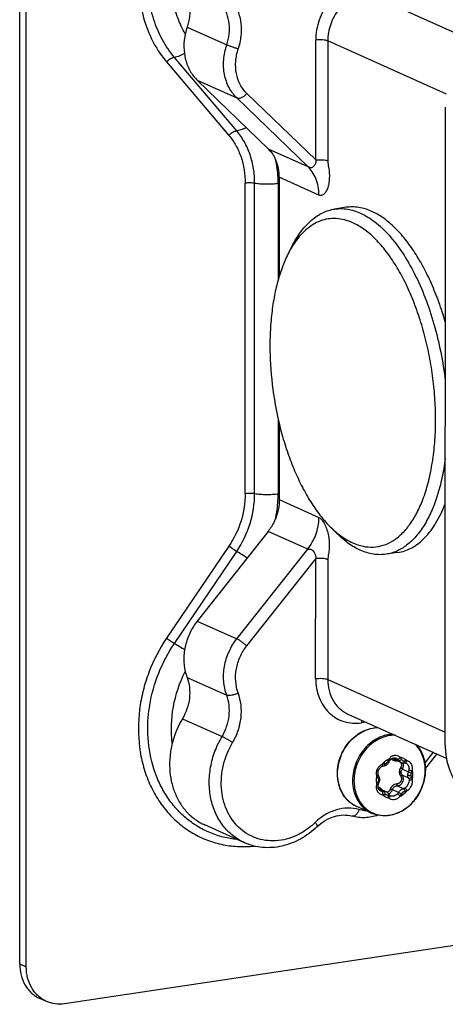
# Model space of a CAD drawing. Header units: millimetres. Extents: x 0 to 1189, y 0 to 841.
# Tile 1 of 27: x 249 to 297, y 209 to 321. Entities that reach past the tile are written whole.
import ezdxf

# ---------------------------------------------------------------- set-up
doc = ezdxf.new("R2010")
doc.units = ezdxf.units.MM
doc.header["$LTSCALE"] = 65.395
doc.layers.get('0').update_dxf_attribs({"linetype": 'CONTINUOUS'})

msp = doc.modelspace()

# ---------------------------------------------------------------- linework, layer by layer
at = {"color": 7, "linetype": 'CONTINUOUS'}
for p, q in [((248.67, 213.85), (248.67, 349.08)), ((249.42, 213.51), (249.42, 348.74)), ((287.96, 324.05), (300.6, 318.38)), ((267.67, 320.15), (272.17, 318.13)), ((282.26, 305.07), (282.26, 318.67)), ((283.63, 318.58), (283.63, 304.97)), ((297.09, 312.54), (283.63, 318.58)), ((265.34, 316.19), (272.4, 307.86)), ((273.29, 308.38), (266.23, 316.71)), ((268.83, 314.1), (276.86, 306.33)), ((273.33, 312.08), (268.83, 314.1)), ((281.36, 304.32), (273.33, 312.08)), ((282.26, 305.07), (274.44, 312.63)), ((296.96, 238.63), (296.97, 311.08)), ((276.86, 306.33), (281.36, 304.32)), ((278.13, 303.11), (278.13, 291.9)), ((282.63, 301.09), (278.13, 303.11)), ((274.26, 267.24), (274.26, 302.43)), ((275.33, 267.23), (275.33, 302.42)), ((278, 302.4), (278, 291.49)), ((285.7, 299.7), (284.4, 299.5)), ((279.19, 294.56), (279.67, 295.47)), ((278, 275.67), (278, 267.2)), ((278.12, 275.15), (278.12, 266.53)), ((278.12, 266.53), (282.62, 264.51)), ((294.41, 266.53), (294.42, 266.56)), ((294.41, 266.53), (294.42, 266.56)), ((276.85, 262.93), (268.82, 252.76)), ((281.35, 260.91), (276.85, 262.93)), ((283.82, 263.54), (284.55, 262.81)), ((272.4, 261.26), (265.34, 250.82)), ((266.23, 250.22), (273.29, 260.66)), ((273.32, 250.75), (281.35, 260.91)), ((291.55, 260.53), (290.25, 260.34)), ((274.43, 249.93), (282.26, 259.83)), ((282.25, 246.23), (282.26, 259.83)), ((283.62, 259.73), (283.62, 246.13)), ((268.82, 252.76), (273.32, 250.75)), ((267.66, 246.37), (272.16, 244.35)), ((283.62, 246.13), (296.96, 240.15)), ((267.13, 241.67), (271.63, 239.66)), ((285.91, 242.21), (297.08, 237.2)), ((287.98, 241.28), (287.45, 241.21)), ((291.06, 237.22), (291.68, 236.94)), ((291.93, 236.71), (291.17, 237.05)), ((291.39, 237.18), (291.39, 237.18)), ((295.58, 237.88), (294.63, 236.68)), ((296.02, 237.68), (294.69, 236.01)), ((292.09, 235.95), (292.8, 235.64)), ((292.49, 236.64), (292.49, 236.64)), ((292.09, 235.26), (292.8, 234.95)), ((293.28, 235.3), (293.28, 235.33)), ((289.42, 233.66), (289.98, 233.4)), ((290.28, 233.36), (289.51, 233.7)), ((290.97, 233.63), (291.68, 233.31)), ((291.51, 234.06), (292.22, 233.74)), ((289.65, 233.46), (289.65, 233.46)), ((288.61, 230.95), (286.92, 231.71)), ((274.17, 227.61), (269.67, 229.63)), ((312.22, 218.07), (253.75, 209.33)), ((248.67, 213.85), (249.42, 213.51)), ((251.7, 209.6), (250.95, 209.93))]:
    msp.add_line(p, q, dxfattribs=at)
for points in [[(290.56, 236.76), (290.58, 236.79), (290.61, 236.85), (290.65, 236.91), (290.67, 236.95)], [(290.67, 236.95), (290.7, 236.99), (290.76, 237.05), (290.82, 237.11), (290.89, 237.15), (290.97, 237.19), (291.04, 237.21), (291.12, 237.23), (291.2, 237.23), (291.28, 237.22), (291.35, 237.2), (291.39, 237.18)], [(289.36, 235.29), (289.34, 235.35), (289.33, 235.45), (289.33, 235.54), (289.33, 235.64), (289.36, 235.74), (289.39, 235.83), (289.43, 235.92), (289.48, 236), (289.54, 236.08), (289.61, 236.14), (289.69, 236.2), (289.77, 236.25), (289.83, 236.28)], [(289.83, 236.28), (289.88, 236.3), (289.97, 236.32)], [(289.97, 236.32), (290.06, 236.34), (290.14, 236.36), (290.22, 236.4), (290.3, 236.44), (290.37, 236.5), (290.43, 236.56), (290.49, 236.63), (290.54, 236.71), (290.56, 236.76)], [(291.93, 236.71), (291.98, 236.69), (292.06, 236.67), (292.14, 236.66), (292.22, 236.66), (292.26, 236.67)], [(292.26, 236.67), (292.29, 236.67), (292.36, 236.67), (292.4, 236.67)], [(292.4, 236.67), (292.44, 236.66), (292.49, 236.64)], [(289.43, 235.11), (289.41, 235.15), (289.37, 235.23), (289.36, 235.29)], [(289.52, 234.76), (289.52, 234.81), (289.5, 234.9), (289.48, 234.99), (289.45, 235.07), (289.43, 235.11)], [(289.44, 234.41), (289.46, 234.46), (289.49, 234.54), (289.51, 234.62), (289.52, 234.71), (289.52, 234.76)], [(289.65, 233.46), (289.61, 233.48), (289.54, 233.53), (289.48, 233.59), (289.43, 233.65), (289.38, 233.72), (289.35, 233.8), (289.33, 233.88), (289.32, 233.97), (289.33, 234.06), (289.34, 234.15), (289.36, 234.21)], [(289.36, 234.21), (289.37, 234.25), (289.39, 234.31), (289.42, 234.38), (289.44, 234.41)], [(290.57, 233.08), (290.54, 233.14), (290.49, 233.2), (290.44, 233.25), (290.38, 233.3), (290.32, 233.34), (290.28, 233.36)], [(290.64, 232.99), (290.61, 233.02), (290.57, 233.08)], [(290.75, 232.92), (290.72, 232.93), (290.67, 232.97), (290.64, 232.99)]]:
    msp.add_lwpolyline(points, dxfattribs=at)
for centre, radius, start, end in [((274.35, 317.9), 7.05, 161.421, 167.7329), ((272.84, 248.3), 5.53, 193.1625, 200.4327), ((276.09, 236.34), 10.43, 149.2328, 165.9056), ((292.27, 236.82), 0.806, 172.9395, 174.8197), ((291.46, 236.21), 0.678, 82.9645, 89.1399), ((291.54, 236.42), 0.452, 37.0803, 46.9365), ((291.55, 236.43), 0.438, 33.7775, 37.0362), ((291.79, 235.95), 1.06, 353.5525, 3.7015), ((289.66, 235.85), 5.02, 360, 0.2409), ((289, 234.71), 0.383, 356.9065, 0.0073), ((291.43, 234.84), 0.785, 4.2311, 32.8562), ((293.46, 235.26), 0.396, 177.0079, 180.004), ((288.33, 234.83), 3.42, 228.737, 233.6421), ((288.31, 234.79), 3.39, 233.6508, 234.5021), ((288.3, 234.78), 3.37, 234.4995, 238.7134), ((288.28, 234.76), 3.34, 238.7173, 240.1492), ((288.28, 234.75), 3.33, 240.1492, 245.85)]:
    msp.add_arc(centre, radius, start, end, dxfattribs=at)
for points, knots in [([(284.63, 340.59), (283.99, 341.09), (282.59, 341.97), (280.24, 342.78), (277.75, 343.07), (275.19, 342.82), (272.66, 342.05), (270.67, 341), (269.16, 339.94), (267.71, 338.72), (266.08, 336.96), (264.46, 334.54), (263.23, 331.88), (262.42, 329.08), (262.07, 326.22), (262.19, 323.41), (262.78, 320.73), (263.81, 318.28), (264.79, 316.84), (265.34, 316.19)], [0, 0, 0, 0, 0.056727, 0.113362, 0.170715, 0.229473, 0.290093, 0.35275, 0.384849, 0.417396, 0.483569, 0.550792, 0.618417, 0.685753, 0.752139, 0.817018, 0.880008, 0.940959, 1, 1, 1, 1]), ([(266.23, 316.71), (265.71, 317.33), (264.78, 318.69), (263.81, 320.99), (263.26, 323.52), (263.15, 326.17), (263.48, 328.86), (264.23, 331.51), (265.4, 334.01), (266.92, 336.3), (268.46, 337.96), (269.83, 339.11), (271.25, 340.1), (273.13, 341.09), (275.51, 341.82), (277.92, 342.06), (280.27, 341.79), (282.49, 341.02), (283.81, 340.19), (284.41, 339.72)], [0, 0, 0, 0, 0.059041, 0.119992, 0.182982, 0.247861, 0.314247, 0.381583, 0.449208, 0.516431, 0.582604, 0.615151, 0.64725, 0.709907, 0.770527, 0.829285, 0.886638, 0.943273, 1, 1, 1, 1]), ([(267.46, 319.4), (267.13, 319.95), (266.58, 321.13), (266.05, 323.05), (265.83, 325.09), (265.89, 326.47), (265.98, 327.16)], [0, 0, 0, 0, 0.239353, 0.486089, 0.739972, 1, 1, 1, 1]), ([(287.46, 325.24), (287.12, 325.19), (286.42, 325.01), (285.44, 324.53), (284.54, 323.85), (283.49, 322.73), (282.54, 321), (282.26, 319.44), (282.26, 318.67)], [0, 0, 0, 0, 0.115697, 0.235515, 0.359314, 0.486387, 0.744668, 1, 1, 1, 1]), ([(267.14, 324.68), (267.36, 324.38), (267.71, 323.7), (267.98, 322.56), (267.98, 321.34), (267.8, 320.54), (267.67, 320.15)], [0, 0, 0, 0, 0.235317, 0.48137, 0.737294, 1, 1, 1, 1]), ([(287.96, 324.05), (287.67, 324.01), (287.1, 323.86), (286.28, 323.46), (285.53, 322.89), (284.65, 321.96), (283.86, 320.52), (283.63, 319.22), (283.63, 318.58)], [0, 0, 0, 0, 0.115697, 0.235516, 0.359314, 0.486387, 0.744667, 1, 1, 1, 1]), ([(273.47, 317.67), (273.63, 318.14), (273.85, 319.11), (273.85, 320.57), (273.53, 321.94), (273.1, 322.75), (272.84, 323.12)], [0, 0, 0, 0, 0.262706, 0.518631, 0.764684, 1, 1, 1, 1]), ([(272.17, 318.13), (272.3, 318.52), (272.48, 319.33), (272.48, 320.54), (272.21, 321.68), (271.86, 322.37), (271.64, 322.67)], [0, 0, 0, 0, 0.262706, 0.51863, 0.764683, 1, 1, 1, 1]), ([(267.46, 319.4), (267.35, 318.91), (267.25, 317.91), (267.43, 316.46), (267.95, 315.14), (268.51, 314.41), (268.83, 314.1)], [0, 0, 0, 0, 0.265013, 0.520934, 0.765682, 1, 1, 1, 1]), ([(283.63, 318.58), (283.59, 318.59), (283.51, 318.62), (283.31, 318.67), (283.01, 318.7), (282.64, 318.71), (282.39, 318.69), (282.26, 318.67)], [0, 0, 0, 0, 0.087868, 0.194419, 0.449744, 0.73157, 1, 1, 1, 1]), ([(273.33, 312.08), (273.15, 312.25), (272.81, 312.63), (272.27, 313.51), (271.83, 314.8), (271.75, 316.47), (271.98, 317.59), (272.17, 318.13)], [0, 0, 0, 0, 0.115431, 0.233443, 0.478022, 0.734718, 1, 1, 1, 1]), ([(273.47, 317.67), (273.36, 317.7), (273.12, 317.78), (272.77, 317.9), (272.45, 318.01), (272.25, 318.09), (272.17, 318.13)], [0, 0, 0, 0, 0.261777, 0.543599, 0.802745, 1, 1, 1, 1]), ([(274.44, 312.63), (274.29, 312.77), (274.01, 313.09), (273.56, 313.82), (273.2, 314.9), (273.13, 316.29), (273.32, 317.22), (273.47, 317.67)], [0, 0, 0, 0, 0.11543, 0.233443, 0.478022, 0.734718, 1, 1, 1, 1]), ([(266.23, 316.71), (266.15, 316.7), (265.99, 316.66), (265.68, 316.5), (265.47, 316.33), (265.34, 316.19)], [0, 0, 0, 0, 0.218391, 0.466839, 1, 1, 1, 1]), ([(267.36, 317.14), (267.17, 317.03), (266.81, 316.85), (266.41, 316.74), (266.23, 316.71)], [0, 0, 0, 0, 0.53222, 1, 1, 1, 1]), ([(274.44, 312.63), (274.36, 312.53), (274.18, 312.34), (273.92, 312.17), (273.71, 312.08), (273.54, 312.04), (273.4, 312.05), (273.33, 312.08)], [0, 0, 0, 0, 0.298169, 0.579339, 0.704844, 0.816996, 1, 1, 1, 1]), ([(272.4, 307.86), (272.53, 308), (272.74, 308.17), (273.05, 308.33), (273.21, 308.37), (273.29, 308.38)], [0, 0, 0, 0, 0.533161, 0.781609, 1, 1, 1, 1]), ([(273.29, 308.38), (273.46, 308.41), (273.82, 308.51), (274.16, 308.67), (274.34, 308.77)], [0, 0, 0, 0, 0.469061, 1, 1, 1, 1]), ([(275.33, 302.42), (275.33, 302.98), (275.25, 304.09), (274.85, 305.68), (274.21, 307.13), (273.62, 307.99), (273.29, 308.38)], [0, 0, 0, 0, 0.261223, 0.515071, 0.761147, 1, 1, 1, 1]), ([(272.4, 307.86), (272.7, 307.51), (273.24, 306.72), (273.83, 305.4), (274.18, 303.95), (274.26, 302.94), (274.26, 302.43)], [0, 0, 0, 0, 0.238852, 0.484929, 0.738778, 1, 1, 1, 1]), ([(276.86, 306.33), (277.04, 306.16), (277.36, 305.78), (277.61, 305.34), (277.71, 305.11)], [0, 0, 0, 0, 0.493269, 1, 1, 1, 1]), ([(278.13, 303.11), (278.13, 303.46), (278.06, 304.15), (277.85, 304.81), (277.71, 305.11)], [0, 0, 0, 0, 0.509371, 1, 1, 1, 1]), ([(278, 302.4), (278, 302.63), (277.98, 303.54), (277.86, 304.45), (277.71, 305.11)], [0, 0, 0, 0, 0.253536, 1, 1, 1, 1]), ([(282.26, 305.07), (282.27, 305.03), (282.29, 304.95), (282.28, 304.82), (282.24, 304.67), (282.17, 304.54), (282.08, 304.41), (281.98, 304.29), (281.85, 304.21), (281.72, 304.18), (281.59, 304.2), (281.49, 304.25), (281.41, 304.29), (281.38, 304.31), (281.36, 304.32)], [0, 0, 0, 0, 0.080037, 0.150223, 0.269077, 0.367207, 0.449105, 0.575928, 0.670269, 0.750204, 0.832073, 0.923415, 0.967318, 1, 1, 1, 1]), ([(282.26, 305.07), (282.38, 305.09), (282.63, 305.11), (283.01, 305.1), (283.31, 305.07), (283.51, 305.02), (283.59, 304.99), (283.63, 304.97)], [0, 0, 0, 0, 0.25716, 0.550265, 0.814735, 0.918571, 1, 1, 1, 1]), ([(282.63, 301.09), (282.63, 301.42), (282.57, 302.05), (282.31, 302.95), (281.9, 303.71), (281.55, 304.13), (281.36, 304.32)], [0, 0, 0, 0, 0.27577, 0.53672, 0.778576, 1, 1, 1, 1]), ([(283.63, 304.97), (283.63, 304.92), (283.64, 304.8), (283.67, 304.56), (283.72, 304.26), (283.77, 303.91), (283.81, 303.44), (283.81, 302.87), (283.73, 302.24), (283.56, 301.71), (283.35, 301.35), (283.15, 301.16), (282.99, 301.07), (282.8, 301.03), (282.68, 301.06), (282.63, 301.09)], [0, 0, 0, 0, 0.039179, 0.078879, 0.158353, 0.237777, 0.31675, 0.470058, 0.611185, 0.734244, 0.836703, 0.880809, 0.921036, 0.959386, 1, 1, 1, 1]), ([(275.33, 302.42), (275.25, 302.44), (275.07, 302.46), (274.8, 302.47), (274.53, 302.47), (274.35, 302.45), (274.26, 302.43)], [0, 0, 0, 0, 0.236459, 0.494593, 0.755498, 1, 1, 1, 1]), ([(278, 302.4), (277.79, 302.36), (277.34, 302.32), (276.65, 302.3), (275.98, 302.33), (275.54, 302.39), (275.33, 302.42)], [0, 0, 0, 0, 0.244502, 0.505407, 0.763541, 1, 1, 1, 1]), ([(279.67, 295.47), (279.96, 296.02), (280.58, 297.03), (281.56, 298.1), (282.4, 298.73), (283.04, 299.1), (283.71, 299.36), (284.17, 299.47), (284.4, 299.5)], [0, 0, 0, 0, 0.28954, 0.547582, 0.666803, 0.780901, 0.891386, 1, 1, 1, 1]), ([(284.4, 299.5), (284.64, 299.54), (285.13, 299.57), (286.12, 299.49), (286.86, 299.25), (287.33, 299.04)], [0, 0, 0, 0, 0.239863, 0.484079, 1, 1, 1, 1]), ([(288.63, 299.24), (288.16, 299.45), (287.42, 299.68), (286.42, 299.76), (285.94, 299.73), (285.7, 299.7)], [0, 0, 0, 0, 0.515921, 0.760137, 1, 1, 1, 1]), ([(286.46, 297.95), (286.16, 298.08), (285.55, 298.3), (284.6, 298.45), (283.68, 298.41), (282.78, 298.18), (281.92, 297.76), (281.11, 297.15), (280.36, 296.38), (279.92, 295.78), (279.71, 295.45)], [0, 0, 0, 0, 0.125594, 0.244313, 0.359377, 0.474458, 0.593226, 0.718892, 0.853929, 1, 1, 1, 1]), ([(287.33, 299.04), (287.92, 298.78), (288.77, 298.24), (289.82, 297.34), (290.9, 296.21), (292.19, 294.5), (293.55, 292.12), (294.74, 289.4), (295.73, 286.42), (296.49, 283.26), (296.83, 281.1), (296.96, 280)], [0, 0, 0, 0, 0.087425, 0.135736, 0.187264, 0.29988, 0.42456, 0.559535, 0.702379, 0.850238, 1, 1, 1, 1]), ([(296.96, 286.69), (296.75, 287.45), (296.27, 288.93), (295.42, 291.04), (294.47, 292.99), (293.43, 294.74), (292.32, 296.26), (291.14, 297.53), (289.93, 298.54), (289.06, 299.04), (288.63, 299.24)], [0, 0, 0, 0, 0.153417, 0.301051, 0.44134, 0.572961, 0.694916, 0.806626, 0.908079, 1, 1, 1, 1]), ([(294.42, 266.56), (294.65, 267.17), (295.06, 268.47), (295.49, 270.53), (295.77, 272.75), (295.89, 275.1), (295.83, 277.53), (295.62, 279.99), (295.25, 282.46), (294.72, 284.88), (294.05, 287.21), (293.24, 289.4), (292.32, 291.44), (291.29, 293.26), (290.18, 294.86), (289.01, 296.19), (287.78, 297.23), (286.9, 297.75), (286.46, 297.95)], [0, 0, 0, 0, 0.056728, 0.11798, 0.183176, 0.251577, 0.322332, 0.394515, 0.467152, 0.539258, 0.609863, 0.678044, 0.742958, 0.803877, 0.860236, 0.911682, 0.958159, 1, 1, 1, 1]), ([(279.71, 295.45), (279.67, 295.38), (279.48, 295.09), (279.31, 294.79), (279.19, 294.56)], [0, 0, 0, 0, 0.244012, 1, 1, 1, 1]), ([(279.19, 294.56), (278.94, 294.07), (278.47, 293.01), (277.92, 291.3), (277.5, 289.41), (277.21, 287.38), (277.06, 285.24), (277.05, 282.24), (277.39, 278.44), (278.17, 274.7), (279.06, 271.83), (279.83, 269.83), (280.7, 267.97), (281.65, 266.29), (282.68, 264.81), (283.43, 263.93), (283.82, 263.54)], [0, 0, 0, 0, 0.050387, 0.105175, 0.164066, 0.226598, 0.29218, 0.360126, 0.5, 0.639874, 0.707821, 0.773402, 0.835934, 0.894825, 0.949613, 1, 1, 1, 1]), ([(296.96, 271.2), (296.86, 270.46), (296.63, 269.03), (296.1, 267.02), (295.43, 265.21), (294.62, 263.64), (293.69, 262.35), (292.64, 261.34), (291.67, 260.75), (290.86, 260.46), (290.45, 260.37), (290.25, 260.34)], [0, 0, 0, 0, 0.164513, 0.318221, 0.459926, 0.589022, 0.705685, 0.811133, 0.907878, 0.954251, 1, 1, 1, 1]), ([(274.26, 267.24), (274.26, 266.19), (273.93, 264.07), (273, 262.14), (272.4, 261.26)], [0, 0, 0, 0, 0.496327, 1, 1, 1, 1]), ([(273.29, 260.66), (273.94, 261.63), (274.96, 263.75), (275.33, 266.08), (275.33, 267.23)], [0, 0, 0, 0, 0.503673, 1, 1, 1, 1]), ([(274.26, 267.24), (274.35, 267.26), (274.53, 267.27), (274.8, 267.28), (275.07, 267.27), (275.25, 267.25), (275.33, 267.23)], [0, 0, 0, 0, 0.244502, 0.505407, 0.763541, 1, 1, 1, 1]), ([(275.33, 267.23), (275.54, 267.19), (275.98, 267.14), (276.65, 267.11), (277.34, 267.13), (277.79, 267.17), (278, 267.2)], [0, 0, 0, 0, 0.236459, 0.494593, 0.755498, 1, 1, 1, 1]), ([(277.72, 264.43), (277.76, 264.66), (277.93, 265.57), (278, 266.51), (278, 267.2)], [0, 0, 0, 0, 0.252373, 1, 1, 1, 1]), ([(278.12, 266.53), (278.12, 266.18), (278.05, 265.46), (277.85, 264.76), (277.72, 264.43)], [0, 0, 0, 0, 0.495663, 1, 1, 1, 1]), ([(286.46, 261.63), (286.84, 261.46), (287.6, 261.2), (288.8, 261.1), (289.95, 261.31), (291.05, 261.83), (292.06, 262.63), (292.97, 263.7), (293.77, 265.02), (294.21, 266.01), (294.41, 266.53)], [0, 0, 0, 0, 0.117013, 0.226829, 0.334534, 0.445633, 0.564967, 0.696015, 0.840779, 1, 1, 1, 1]), ([(291.55, 260.53), (291.83, 260.57), (292.38, 260.71), (293.18, 261.06), (293.94, 261.56), (294.92, 262.45), (296.02, 263.94), (296.67, 265.31), (296.96, 266.06)], [0, 0, 0, 0, 0.103894, 0.210347, 0.321669, 0.439746, 0.700847, 1, 1, 1, 1]), ([(277.72, 264.43), (277.66, 264.29), (277.43, 263.76), (277.12, 263.27), (276.85, 262.93)], [0, 0, 0, 0, 0.251218, 1, 1, 1, 1]), ([(281.35, 260.91), (281.74, 261.4), (282.38, 262.55), (282.62, 263.85), (282.62, 264.51)], [0, 0, 0, 0, 0.482856, 1, 1, 1, 1]), ([(282.62, 264.51), (282.69, 264.48), (282.82, 264.4), (282.99, 264.21), (283.14, 263.98), (283.34, 263.61), (283.55, 263.09), (283.72, 262.42), (283.8, 261.71), (283.8, 261.13), (283.76, 260.69), (283.71, 260.37), (283.65, 260.05), (283.62, 259.84), (283.62, 259.73)], [0, 0, 0, 0, 0.041727, 0.090518, 0.145374, 0.204933, 0.33435, 0.472509, 0.612753, 0.748312, 0.812783, 0.87494, 0.935993, 1, 1, 1, 1]), ([(283.82, 263.54), (283.88, 263.48), (284.13, 263.23), (284.38, 263), (284.58, 262.84)], [0, 0, 0, 0, 0.256079, 1, 1, 1, 1]), ([(287.32, 260.79), (286.83, 261.01), (285.84, 261.61), (284.97, 262.37), (284.55, 262.81)], [0, 0, 0, 0, 0.471989, 1, 1, 1, 1]), ([(284.58, 262.84), (284.73, 262.71), (285.32, 262.25), (285.96, 261.85), (286.46, 261.63)], [0, 0, 0, 0, 0.26535, 1, 1, 1, 1]), ([(273.29, 260.66), (273.13, 260.75), (272.83, 260.94), (272.54, 261.15), (272.4, 261.26)], [0, 0, 0, 0, 0.500884, 1, 1, 1, 1]), ([(274.47, 259.91), (274.27, 260.05), (273.88, 260.3), (273.48, 260.55), (273.29, 260.66)], [0, 0, 0, 0, 0.519714, 1, 1, 1, 1]), ([(281.35, 260.91), (281.37, 260.9), (281.41, 260.9), (281.46, 260.91), (281.52, 260.93), (281.59, 260.93), (281.65, 260.92), (281.74, 260.9), (281.85, 260.83), (281.97, 260.7), (282.08, 260.55), (282.16, 260.39), (282.23, 260.24), (282.27, 260.09), (282.28, 259.95), (282.27, 259.87), (282.26, 259.83)], [0, 0, 0, 0, 0.027414, 0.064138, 0.103972, 0.143261, 0.181624, 0.22036, 0.305622, 0.4126, 0.552556, 0.638466, 0.737263, 0.85277, 0.920616, 1, 1, 1, 1]), ([(290.25, 260.34), (290.01, 260.3), (289.53, 260.27), (288.53, 260.35), (287.79, 260.58), (287.32, 260.79)], [0, 0, 0, 0, 0.239863, 0.484079, 1, 1, 1, 1]), ([(283.62, 259.73), (283.59, 259.75), (283.51, 259.78), (283.31, 259.83), (283, 259.86), (282.63, 259.87), (282.37, 259.85), (282.26, 259.83)], [0, 0, 0, 0, 0.081429, 0.185265, 0.449735, 0.74284, 1, 1, 1, 1]), ([(268.82, 252.76), (268.5, 252.36), (267.95, 251.48), (267.52, 250.26), (267.33, 249.26), (267.27, 248.26), (267.34, 247.52), (267.45, 247.04)], [0, 0, 0, 0, 0.253589, 0.507868, 0.633889, 0.758282, 1, 1, 1, 1]), ([(265.34, 250.82), (264.52, 249.61), (263.5, 247.64), (262.63, 244.85), (262.1, 242.02), (262.09, 239.16), (262.61, 236.43), (263.26, 234.52), (264.15, 232.77), (265.27, 231.2), (266.59, 229.85), (268.1, 228.75), (269.76, 227.92), (271.53, 227.38), (273.39, 227.13), (274.65, 227.17), (275.28, 227.23)], [0, 0, 0, 0, 0.136606, 0.204914, 0.272631, 0.4047, 0.468813, 0.531381, 0.592414, 0.652043, 0.710521, 0.768206, 0.825536, 0.882981, 0.941001, 1, 1, 1, 1]), ([(265.34, 250.82), (265.48, 250.71), (265.77, 250.5), (266.07, 250.31), (266.23, 250.22)], [0, 0, 0, 0, 0.499116, 1, 1, 1, 1]), ([(272.16, 244.35), (271.97, 244.86), (271.74, 245.95), (271.84, 247.64), (272.36, 249.3), (272.96, 250.3), (273.32, 250.75)], [0, 0, 0, 0, 0.239052, 0.48868, 0.744377, 1, 1, 1, 1]), ([(273.32, 250.75), (273.36, 250.73), (273.44, 250.69), (273.62, 250.58), (273.86, 250.41), (274.15, 250.18), (274.34, 250.02), (274.43, 249.93)], [0, 0, 0, 0, 0.088453, 0.196311, 0.454199, 0.736022, 1, 1, 1, 1]), ([(273.36, 227.97), (272.82, 228.02), (271.76, 228.2), (270.23, 228.71), (268.8, 229.44), (267.49, 230.39), (266.32, 231.54), (265.32, 232.87), (264.49, 234.36), (263.64, 236.53), (263.09, 239.52), (263.29, 243.24), (264.32, 246.91), (265.51, 249.17), (266.23, 250.22)], [0, 0, 0, 0, 0.05759, 0.114724, 0.171797, 0.229206, 0.28732, 0.346451, 0.406831, 0.468596, 0.596115, 0.728542, 0.864009, 1, 1, 1, 1]), ([(266.23, 250.22), (266.42, 250.11), (266.81, 249.87), (267.19, 249.62), (267.38, 249.49)], [0, 0, 0, 0, 0.480228, 1, 1, 1, 1]), ([(273.46, 244.6), (273.31, 245.02), (273.11, 245.94), (273.2, 247.35), (273.63, 248.72), (274.13, 249.56), (274.43, 249.93)], [0, 0, 0, 0, 0.239053, 0.488681, 0.744378, 1, 1, 1, 1]), ([(265.97, 238.88), (265.81, 240.25), (265.91, 243.09), (266.82, 245.77), (267.45, 247.04)], [0, 0, 0, 0, 0.493019, 1, 1, 1, 1]), ([(267.66, 246.37), (267.79, 246), (267.97, 245.22), (267.97, 244.01), (267.69, 242.79), (267.34, 242.03), (267.13, 241.67)], [0, 0, 0, 0, 0.239018, 0.487597, 0.742714, 1, 1, 1, 1]), ([(282.25, 246.23), (282.25, 245.85), (282.32, 245.12), (282.61, 244.07), (283.09, 243.13), (283.74, 242.33), (284.54, 241.72), (285.45, 241.31), (286.44, 241.13), (287.12, 241.16), (287.45, 241.21)], [0, 0, 0, 0, 0.135821, 0.267271, 0.3942, 0.51717, 0.637427, 0.756722, 0.876998, 1, 1, 1, 1]), ([(282.25, 246.23), (282.38, 246.24), (282.63, 246.26), (283, 246.26), (283.3, 246.22), (283.5, 246.18), (283.58, 246.15), (283.62, 246.13)], [0, 0, 0, 0, 0.26843, 0.550256, 0.805581, 0.912132, 1, 1, 1, 1]), ([(283.62, 246.13), (283.62, 245.71), (283.72, 244.87), (284.11, 243.91), (284.55, 243.25), (284.95, 242.83), (285.4, 242.47), (285.73, 242.29), (285.91, 242.21)], [0, 0, 0, 0, 0.266035, 0.519938, 0.642823, 0.763327, 0.882114, 1, 1, 1, 1]), ([(271.63, 239.66), (271.84, 240.02), (272.19, 240.78), (272.47, 241.99), (272.47, 243.21), (272.29, 243.99), (272.16, 244.35)], [0, 0, 0, 0, 0.257286, 0.512403, 0.760982, 1, 1, 1, 1]), ([(273.46, 244.6), (273.35, 244.54), (273.12, 244.43), (272.76, 244.32), (272.48, 244.29), (272.28, 244.31), (272.19, 244.33), (272.16, 244.35)], [0, 0, 0, 0, 0.280969, 0.562681, 0.810484, 0.913391, 1, 1, 1, 1]), ([(272.83, 238.97), (273.08, 239.4), (273.51, 240.31), (273.83, 241.77), (273.84, 243.23), (273.63, 244.17), (273.46, 244.6)], [0, 0, 0, 0, 0.257286, 0.512404, 0.760983, 1, 1, 1, 1]), ([(287.48, 241.51), (287.47, 241.49), (287.46, 241.39), (287.45, 241.28), (287.45, 241.21)], [0, 0, 0, 0, 0.238127, 1, 1, 1, 1]), ([(284.72, 235.45), (284.72, 236.11), (284.97, 237.44), (285.84, 238.87), (286.79, 239.77), (287.59, 240.27), (288.45, 240.59), (289.05, 240.67), (289.34, 240.68)], [0, 0, 0, 0, 0.256754, 0.515532, 0.642341, 0.765547, 0.884684, 1, 1, 1, 1]), ([(284.74, 235.43), (284.74, 236.09), (285, 237.41), (285.86, 238.86), (286.81, 239.76), (287.61, 240.26), (288.47, 240.59), (289.06, 240.67), (289.36, 240.67)], [0, 0, 0, 0, 0.257369, 0.516959, 0.643951, 0.767034, 0.885647, 1, 1, 1, 1]), ([(274.17, 227.61), (273.7, 227.82), (272.79, 228.38), (271.66, 229.54), (270.82, 230.98), (270.3, 232.62), (270.12, 234.39), (270.28, 236.21), (270.77, 238), (271.31, 239.12), (271.63, 239.66)], [0, 0, 0, 0, 0.113135, 0.228371, 0.347337, 0.470882, 0.598987, 0.730855, 0.865103, 1, 1, 1, 1]), ([(272.83, 238.97), (272.73, 239.03), (272.52, 239.17), (272.2, 239.36), (271.9, 239.52), (271.71, 239.62), (271.63, 239.66)], [0, 0, 0, 0, 0.261948, 0.543773, 0.802824, 1, 1, 1, 1]), ([(291.05, 239.91), (290.76, 239.91), (290.17, 239.83), (289.31, 239.5), (288.51, 238.99), (287.56, 238.09), (286.7, 236.65), (286.44, 235.32), (286.44, 234.67)], [0, 0, 0, 0, 0.114353, 0.232966, 0.356049, 0.483041, 0.742631, 1, 1, 1, 1]), ([(291.32, 239.79), (291.02, 239.8), (290.42, 239.75), (289.55, 239.46), (288.73, 238.97), (287.75, 238.09), (286.86, 236.65), (286.6, 235.3), (286.6, 234.64)], [0, 0, 0, 0, 0.113899, 0.232045, 0.354821, 0.48175, 0.741822, 1, 1, 1, 1]), ([(265.97, 238.88), (265.86, 238.4), (265.69, 237.44), (265.65, 236), (265.83, 234.6), (266.23, 233.29), (266.82, 232.1), (267.61, 231.06), (268.56, 230.22), (269.29, 229.8), (269.67, 229.63)], [0, 0, 0, 0, 0.135903, 0.269343, 0.399527, 0.525989, 0.648669, 0.767954, 0.88467, 1, 1, 1, 1]), ([(282.2, 229.91), (281.89, 229.6), (281.22, 229.05), (280.11, 228.41), (278.94, 227.98), (277.74, 227.79), (276.56, 227.83), (275.43, 228.11), (274.39, 228.62), (273.47, 229.34), (272.71, 230.25), (272.12, 231.32), (271.72, 232.52), (271.52, 233.8), (271.54, 235.12), (271.84, 236.9), (272.36, 238.19), (272.83, 238.97)], [0, 0, 0, 0, 0.065746, 0.129678, 0.191641, 0.251725, 0.31027, 0.36784, 0.425151, 0.48296, 0.541945, 0.602604, 0.665199, 0.729737, 0.795998, 0.863568, 1, 1, 1, 1]), ([(294.68, 235.87), (294.68, 236.15), (294.63, 236.7), (294.42, 237.48), (294.07, 238.19), (293.75, 238.6), (293.58, 238.78)], [0, 0, 0, 0, 0.262086, 0.51612, 0.761802, 1, 1, 1, 1]), ([(293.7, 238.72), (293.86, 238.54), (294.15, 238.13), (294.46, 237.43), (294.66, 236.67), (294.7, 236.14), (294.7, 235.87)], [0, 0, 0, 0, 0.239834, 0.486182, 0.739665, 1, 1, 1, 1]), ([(296.96, 238.63), (296.96, 237.95), (297.12, 236.61), (297.74, 235.06), (298.47, 233.99), (299.12, 233.3), (299.85, 232.73), (300.4, 232.43), (300.68, 232.3)], [0, 0, 0, 0, 0.263593, 0.516731, 0.639916, 0.761128, 0.880931, 1, 1, 1, 1]), ([(296.96, 238.63), (296.96, 238.62), (296.97, 238.6), (297, 238.58), (297.01, 238.57), (297.02, 238.57)], [0, 0, 0, 0, 0.388624, 0.662084, 1, 1, 1, 1]), ([(290.57, 237.1), (290.42, 237.03), (290.15, 236.85), (289.92, 236.63), (289.81, 236.5)], [0, 0, 0, 0, 0.492297, 1, 1, 1, 1]), ([(290.57, 237.1), (290.55, 237.08), (290.51, 236.99), (290.47, 236.9), (290.45, 236.83)], [0, 0, 0, 0, 0.246746, 1, 1, 1, 1]), ([(291.84, 237.29), (291.75, 237.37), (291.54, 237.5), (291.17, 237.52), (290.82, 237.39), (290.64, 237.21), (290.57, 237.1)], [0, 0, 0, 0, 0.248427, 0.491223, 0.739257, 1, 1, 1, 1]), ([(290.67, 236.95), (290.68, 236.95), (290.67, 236.97), (290.66, 236.99), (290.65, 237.02), (290.61, 237.06), (290.58, 237.09), (290.57, 237.1)], [0, 0, 0, 0, 0.134952, 0.236672, 0.362393, 0.666118, 1, 1, 1, 1]), ([(290.83, 237.11), (290.9, 237.04), (291.12, 236.93), (291.35, 236.89), (291.47, 236.89)], [0, 0, 0, 0, 0.460548, 1, 1, 1, 1]), ([(291.17, 237.05), (291.13, 237.07), (291.06, 237.11), (291.01, 237.17), (291, 237.2)], [0, 0, 0, 0, 0.545637, 1, 1, 1, 1]), ([(291.39, 237.18), (291.41, 237.18), (291.46, 237.15), (291.52, 237.11), (291.56, 237.08)], [0, 0, 0, 0, 0.246947, 1, 1, 1, 1]), ([(291.56, 237.08), (291.57, 237.07), (291.61, 237.08), (291.66, 237.1), (291.72, 237.14), (291.78, 237.2), (291.83, 237.26), (291.84, 237.29)], [0, 0, 0, 0, 0.152116, 0.267724, 0.406708, 0.718898, 1, 1, 1, 1]), ([(291.56, 237.08), (291.57, 237.07), (291.61, 237.03), (291.66, 236.98), (291.68, 236.94)], [0, 0, 0, 0, 0.252576, 1, 1, 1, 1]), ([(291.68, 236.94), (291.7, 236.93), (291.75, 236.93), (291.87, 236.96), (291.95, 237.02), (292, 237.06)], [0, 0, 0, 0, 0.16977, 0.426148, 1, 1, 1, 1]), ([(291.68, 236.94), (291.71, 236.89), (291.78, 236.8), (291.88, 236.74), (291.93, 236.71)], [0, 0, 0, 0, 0.509634, 1, 1, 1, 1]), ([(292.6, 236.92), (292.49, 237.01), (292.25, 237.17), (291.98, 237.27), (291.84, 237.29)], [0, 0, 0, 0, 0.500707, 1, 1, 1, 1]), ([(292.36, 236.88), (292.33, 236.87), (292.25, 236.86), (292.14, 236.89), (292.06, 236.96), (292.02, 237.03), (292, 237.06)], [0, 0, 0, 0, 0.247338, 0.490647, 0.737454, 1, 1, 1, 1]), ([(292.26, 236.67), (292.27, 236.67), (292.31, 236.69), (292.34, 236.74), (292.36, 236.81), (292.36, 236.86), (292.36, 236.88)], [0, 0, 0, 0, 0.183384, 0.416776, 0.700123, 1, 1, 1, 1]), ([(292.6, 236.92), (292.58, 236.92), (292.5, 236.92), (292.42, 236.9), (292.36, 236.88)], [0, 0, 0, 0, 0.239438, 1, 1, 1, 1]), ([(292.4, 236.67), (292.42, 236.66), (292.47, 236.67), (292.54, 236.73), (292.58, 236.82), (292.6, 236.89), (292.6, 236.92)], [0, 0, 0, 0, 0.190225, 0.435397, 0.72263, 1, 1, 1, 1]), ([(293.24, 235.78), (293.26, 235.91), (293.26, 236.18), (293.14, 236.54), (292.94, 236.77), (292.75, 236.88), (292.65, 236.91), (292.6, 236.92)], [0, 0, 0, 0, 0.279681, 0.542249, 0.779658, 0.891117, 1, 1, 1, 1]), ([(286.6, 234.64), (286.6, 234.35), (286.65, 233.78), (286.88, 232.96), (287.25, 232.23), (287.76, 231.61), (288.38, 231.14), (289.08, 230.82), (289.85, 230.68), (290.65, 230.71), (291.45, 230.92), (292.21, 231.29), (292.91, 231.82), (293.52, 232.47), (294.02, 233.23), (294.4, 234.07), (294.63, 234.95), (294.68, 235.55), (294.68, 235.85)], [0, 0, 0, 0, 0.064683, 0.127291, 0.18775, 0.246325, 0.303607, 0.360431, 0.417723, 0.476314, 0.536796, 0.599432, 0.664148, 0.730576, 0.798121, 0.866051, 0.933588, 1, 1, 1, 1]), ([(294.7, 235.87), (294.7, 235.47), (294.6, 234.67), (294.2, 233.52), (293.57, 232.48), (292.74, 231.62), (291.76, 231), (290.7, 230.66), (289.62, 230.62), (288.93, 230.81), (288.61, 230.95)], [0, 0, 0, 0, 0.130387, 0.262925, 0.395226, 0.524956, 0.650365, 0.770739, 0.886672, 1, 1, 1, 1]), ([(289.81, 236.5), (289.69, 236.45), (289.46, 236.3), (289.22, 235.97), (289.11, 235.58), (289.13, 235.3), (289.17, 235.17)], [0, 0, 0, 0, 0.246898, 0.49892, 0.751564, 1, 1, 1, 1]), ([(290.09, 236.54), (290.06, 236.54), (289.97, 236.54), (289.88, 236.52), (289.81, 236.5)], [0, 0, 0, 0, 0.244027, 1, 1, 1, 1]), ([(289.83, 236.28), (289.84, 236.28), (289.85, 236.3), (289.85, 236.33), (289.85, 236.37), (289.83, 236.43), (289.82, 236.48), (289.81, 236.5)], [0, 0, 0, 0, 0.126802, 0.228463, 0.357467, 0.669147, 1, 1, 1, 1]), ([(290.02, 236.33), (290.05, 236.34), (290.07, 236.38), (290.08, 236.43), (290.09, 236.48), (290.09, 236.52), (290.09, 236.54)], [0, 0, 0, 0, 0.382076, 0.525964, 0.680942, 1, 1, 1, 1]), ([(290.45, 236.83), (290.42, 236.75), (290.35, 236.64), (290.21, 236.56), (290.13, 236.54), (290.09, 236.54)], [0, 0, 0, 0, 0.516075, 0.762153, 1, 1, 1, 1]), ([(290.56, 236.76), (290.56, 236.76), (290.56, 236.76), (290.55, 236.77), (290.53, 236.79), (290.49, 236.81), (290.46, 236.82), (290.45, 236.83)], [0, 0, 0, 0, 0.028428, 0.08585, 0.298769, 0.618174, 1, 1, 1, 1]), ([(291.9, 236.14), (291.85, 236.07), (291.77, 235.91), (291.74, 235.74), (291.74, 235.65)], [0, 0, 0, 0, 0.497698, 1, 1, 1, 1]), ([(291.92, 236.67), (291.94, 236.63), (291.98, 236.55), (292, 236.4), (291.97, 236.26), (291.92, 236.18), (291.9, 236.14)], [0, 0, 0, 0, 0.244073, 0.489858, 0.741303, 1, 1, 1, 1]), ([(292.09, 235.95), (292.08, 235.97), (292.06, 236), (292, 236.07), (291.94, 236.11), (291.9, 236.14)], [0, 0, 0, 0, 0.197268, 0.449691, 1, 1, 1, 1]), ([(291.96, 235.62), (291.96, 235.68), (291.98, 235.8), (292.05, 235.91), (292.09, 235.95)], [0, 0, 0, 0, 0.497967, 1, 1, 1, 1]), ([(292.09, 235.95), (292.12, 236.01), (292.18, 236.12), (292.21, 236.25), (292.21, 236.31)], [0, 0, 0, 0, 0.506818, 1, 1, 1, 1]), ([(292.21, 236.31), (292.22, 236.37), (292.21, 236.49), (292.17, 236.61), (292.14, 236.66)], [0, 0, 0, 0, 0.505878, 1, 1, 1, 1]), ([(292.49, 236.64), (292.54, 236.62), (292.64, 236.55), (292.75, 236.41), (292.82, 236.22), (292.85, 236.09), (292.85, 236.02)], [0, 0, 0, 0, 0.22182, 0.462169, 0.722939, 1, 1, 1, 1]), ([(292.85, 235.84), (292.84, 235.82), (292.83, 235.75), (292.82, 235.68), (292.8, 235.64)], [0, 0, 0, 0, 0.251974, 1, 1, 1, 1]), ([(292.85, 235.84), (292.91, 235.82), (293.04, 235.81), (293.17, 235.79), (293.24, 235.78)], [0, 0, 0, 0, 0.477756, 1, 1, 1, 1]), ([(293.14, 235.5), (293.17, 235.57), (293.21, 235.66), (293.23, 235.76), (293.24, 235.78)], [0, 0, 0, 0, 0.748848, 1, 1, 1, 1]), ([(293.28, 235.33), (293.28, 235.36), (293.28, 235.52), (293.26, 235.67), (293.24, 235.78)], [0, 0, 0, 0, 0.252998, 1, 1, 1, 1]), ([(286.92, 231.71), (286.75, 231.78), (286.43, 231.96), (285.99, 232.3), (285.61, 232.71), (285.18, 233.33), (284.81, 234.26), (284.72, 235.05), (284.72, 235.45)], [0, 0, 0, 0, 0.118699, 0.238183, 0.359172, 0.482262, 0.735639, 1, 1, 1, 1]), ([(286.07, 232.25), (285.86, 232.44), (285.48, 232.87), (285.06, 233.64), (284.8, 234.5), (284.74, 235.12), (284.74, 235.43)], [0, 0, 0, 0, 0.237349, 0.482459, 0.736742, 1, 1, 1, 1]), ([(286.44, 234.67), (286.44, 234.26), (286.54, 233.47), (286.9, 232.56), (287.33, 231.93), (287.71, 231.53), (288.14, 231.19), (288.45, 231.02), (288.61, 230.95)], [0, 0, 0, 0, 0.266033, 0.519935, 0.64282, 0.763325, 0.882113, 1, 1, 1, 1]), ([(289.17, 235.17), (289.16, 235.13), (289.14, 234.97), (289.12, 234.8), (289.12, 234.68)], [0, 0, 0, 0, 0.252208, 1, 1, 1, 1]), ([(289.12, 234.68), (289.12, 234.64), (289.13, 234.48), (289.15, 234.32), (289.17, 234.2)], [0, 0, 0, 0, 0.253142, 1, 1, 1, 1]), ([(289.36, 235.29), (289.36, 235.28), (289.35, 235.26), (289.33, 235.25), (289.29, 235.22), (289.24, 235.2), (289.2, 235.18), (289.17, 235.17)], [0, 0, 0, 0, 0.120198, 0.220203, 0.348529, 0.662148, 1, 1, 1, 1]), ([(289.17, 235.17), (289.18, 235.15), (289.22, 235.07), (289.27, 234.99), (289.31, 234.93)], [0, 0, 0, 0, 0.25573, 1, 1, 1, 1]), ([(289.43, 235.11), (289.45, 235.08), (289.42, 235.02), (289.37, 234.97), (289.33, 234.94), (289.31, 234.93)], [0, 0, 0, 0, 0.371194, 0.670739, 1, 1, 1, 1]), ([(289.31, 234.93), (289.33, 234.9), (289.37, 234.83), (289.39, 234.75), (289.39, 234.71)], [0, 0, 0, 0, 0.491245, 1, 1, 1, 1]), ([(289.39, 234.69), (289.39, 234.67), (289.38, 234.59), (289.34, 234.51), (289.31, 234.46)], [0, 0, 0, 0, 0.247985, 1, 1, 1, 1]), ([(289.52, 234.76), (289.52, 234.76), (289.51, 234.75), (289.5, 234.74), (289.47, 234.72), (289.44, 234.71), (289.4, 234.71), (289.39, 234.71)], [0, 0, 0, 0, 0.13716, 0.236486, 0.35832, 0.657086, 1, 1, 1, 1]), ([(291.9, 235.15), (291.95, 235.07), (292.02, 234.88), (291.96, 234.58), (291.76, 234.35), (291.57, 234.28), (291.47, 234.27)], [0, 0, 0, 0, 0.249851, 0.500554, 0.750858, 1, 1, 1, 1]), ([(291.51, 234.06), (291.61, 234.06), (291.81, 234.12), (292.05, 234.32), (292.2, 234.59), (292.22, 234.79), (292.21, 234.9)], [0, 0, 0, 0, 0.246433, 0.49622, 0.748432, 1, 1, 1, 1]), ([(291.74, 235.65), (291.74, 235.57), (291.77, 235.39), (291.85, 235.23), (291.9, 235.15)], [0, 0, 0, 0, 0.496342, 1, 1, 1, 1]), ([(291.96, 235.62), (291.95, 235.63), (291.92, 235.64), (291.84, 235.65), (291.78, 235.65), (291.74, 235.65)], [0, 0, 0, 0, 0.184337, 0.425013, 1, 1, 1, 1]), ([(292.09, 235.26), (292.08, 235.26), (292.05, 235.25), (292.01, 235.23), (291.95, 235.19), (291.92, 235.17), (291.9, 235.15)], [0, 0, 0, 0, 0.147128, 0.382667, 0.681183, 1, 1, 1, 1]), ([(292.09, 235.26), (292.05, 235.32), (291.99, 235.43), (291.96, 235.56), (291.96, 235.62)], [0, 0, 0, 0, 0.512603, 1, 1, 1, 1]), ([(292.85, 234.61), (292.84, 234.53), (292.8, 234.32), (292.65, 234.03), (292.48, 233.86), (292.38, 233.8)], [0, 0, 0, 0, 0.252551, 0.641119, 1, 1, 1, 1]), ([(292.6, 233.48), (292.71, 233.54), (292.91, 233.71), (293.13, 234.04), (293.25, 234.42), (293.26, 234.68), (293.24, 234.81)], [0, 0, 0, 0, 0.239702, 0.49789, 0.757251, 1, 1, 1, 1]), ([(292.72, 235.28), (292.72, 235.31), (292.73, 235.43), (292.76, 235.55), (292.8, 235.64)], [0, 0, 0, 0, 0.246674, 1, 1, 1, 1]), ([(292.72, 235.28), (292.74, 235.27), (292.79, 235.26), (292.91, 235.24), (293.01, 235.25), (293.07, 235.26)], [0, 0, 0, 0, 0.188215, 0.456162, 1, 1, 1, 1]), ([(292.8, 234.95), (292.78, 234.97), (292.74, 235.08), (292.72, 235.19), (292.72, 235.28)], [0, 0, 0, 0, 0.240407, 1, 1, 1, 1]), ([(292.8, 235.64), (292.85, 235.62), (292.97, 235.58), (293.08, 235.53), (293.14, 235.5)], [0, 0, 0, 0, 0.465587, 1, 1, 1, 1]), ([(292.8, 234.95), (292.82, 234.94), (292.87, 234.93), (292.96, 234.94), (293.05, 234.98), (293.11, 235.01), (293.14, 235.04)], [0, 0, 0, 0, 0.178865, 0.433185, 0.728342, 1, 1, 1, 1]), ([(292.8, 234.95), (292.8, 234.93), (292.83, 234.88), (292.84, 234.82), (292.85, 234.78)], [0, 0, 0, 0, 0.247777, 1, 1, 1, 1]), ([(292.85, 234.78), (292.87, 234.77), (292.93, 234.75), (293.03, 234.74), (293.14, 234.76), (293.21, 234.79), (293.24, 234.81)], [0, 0, 0, 0, 0.192682, 0.466923, 0.761975, 1, 1, 1, 1]), ([(292.85, 234.78), (292.85, 234.77), (292.85, 234.71), (292.85, 234.65), (292.85, 234.61)], [0, 0, 0, 0, 0.242989, 1, 1, 1, 1]), ([(293.07, 235.28), (293.07, 235.3), (293.08, 235.37), (293.11, 235.45), (293.14, 235.5)], [0, 0, 0, 0, 0.247925, 1, 1, 1, 1]), ([(293.14, 235.04), (293.12, 235.07), (293.08, 235.14), (293.07, 235.22), (293.07, 235.26)], [0, 0, 0, 0, 0.481132, 1, 1, 1, 1]), ([(293.24, 234.81), (293.23, 234.83), (293.21, 234.91), (293.17, 234.98), (293.14, 235.04)], [0, 0, 0, 0, 0.252775, 1, 1, 1, 1]), ([(293.24, 234.81), (293.25, 234.85), (293.27, 235.01), (293.28, 235.18), (293.28, 235.3)], [0, 0, 0, 0, 0.252208, 1, 1, 1, 1]), ([(289.17, 234.2), (289.14, 234.08), (289.11, 233.82), (289.21, 233.46), (289.46, 233.18), (289.69, 233.09), (289.81, 233.06)], [0, 0, 0, 0, 0.261791, 0.511039, 0.753708, 1, 1, 1, 1]), ([(289.31, 234.46), (289.3, 234.44), (289.24, 234.36), (289.2, 234.27), (289.17, 234.2)], [0, 0, 0, 0, 0.252099, 1, 1, 1, 1]), ([(289.36, 234.21), (289.35, 234.2), (289.34, 234.19), (289.32, 234.19), (289.28, 234.19), (289.23, 234.19), (289.19, 234.2), (289.17, 234.2)], [0, 0, 0, 0, 0.127321, 0.228447, 0.354965, 0.66221, 1, 1, 1, 1]), ([(289.44, 234.41), (289.44, 234.41), (289.43, 234.41), (289.43, 234.42), (289.41, 234.42), (289.39, 234.43), (289.36, 234.44), (289.33, 234.46), (289.31, 234.46)], [0, 0, 0, 0, 0.022088, 0.074844, 0.1597, 0.27552, 0.591461, 1, 1, 1, 1]), ([(289.85, 233.55), (289.78, 233.64), (289.62, 233.79), (289.43, 233.89), (289.33, 233.91)], [0, 0, 0, 0, 0.535747, 1, 1, 1, 1]), ([(289.38, 233.74), (289.39, 233.74), (289.44, 233.73), (289.48, 233.72), (289.51, 233.7)], [0, 0, 0, 0, 0.227955, 1, 1, 1, 1]), ([(290.71, 233.67), (290.7, 233.62), (290.66, 233.54), (290.58, 233.43), (290.47, 233.36), (290.38, 233.33), (290.34, 233.33)], [0, 0, 0, 0, 0.258793, 0.510159, 0.755911, 1, 1, 1, 1]), ([(290.51, 233.17), (290.56, 233.18), (290.67, 233.23), (290.85, 233.37), (290.94, 233.52), (290.97, 233.63)], [0, 0, 0, 0, 0.241259, 0.488103, 1, 1, 1, 1]), ([(291.47, 234.27), (291.38, 234.26), (291.21, 234.22), (290.98, 234.09), (290.8, 233.9), (290.73, 233.75), (290.71, 233.67)], [0, 0, 0, 0, 0.257025, 0.509455, 0.756065, 1, 1, 1, 1]), ([(290.97, 233.63), (290.96, 233.63), (290.92, 233.62), (290.83, 233.63), (290.76, 233.65), (290.71, 233.67)], [0, 0, 0, 0, 0.199463, 0.452257, 1, 1, 1, 1]), ([(290.97, 233.63), (290.99, 233.69), (291.02, 233.81), (291.14, 233.95), (291.32, 234.03), (291.44, 234.05), (291.51, 234.06)], [0, 0, 0, 0, 0.242186, 0.483056, 0.734456, 1, 1, 1, 1]), ([(291.51, 234.06), (291.5, 234.06), (291.5, 234.09), (291.49, 234.14), (291.48, 234.2), (291.47, 234.25), (291.47, 234.27)], [0, 0, 0, 0, 0.142873, 0.376453, 0.676441, 1, 1, 1, 1]), ([(291.68, 233.31), (291.74, 233.42), (291.89, 233.61), (292.11, 233.72), (292.22, 233.74)], [0, 0, 0, 0, 0.51954, 1, 1, 1, 1]), ([(292.38, 233.8), (292.36, 233.79), (292.31, 233.77), (292.26, 233.75), (292.22, 233.74)], [0, 0, 0, 0, 0.253747, 1, 1, 1, 1]), ([(292.22, 233.74), (292.24, 233.73), (292.28, 233.69), (292.33, 233.62), (292.36, 233.52), (292.36, 233.45), (292.36, 233.42)], [0, 0, 0, 0, 0.184518, 0.441698, 0.734165, 1, 1, 1, 1]), ([(292.38, 233.8), (292.4, 233.79), (292.46, 233.76), (292.53, 233.68), (292.58, 233.58), (292.6, 233.51), (292.6, 233.48)], [0, 0, 0, 0, 0.19433, 0.468353, 0.762028, 1, 1, 1, 1]), ([(289.8, 233.42), (289.78, 233.42), (289.74, 233.43), (289.69, 233.45), (289.65, 233.46)], [0, 0, 0, 0, 0.252583, 1, 1, 1, 1]), ([(289.98, 233.4), (289.97, 233.4), (289.91, 233.4), (289.84, 233.41), (289.8, 233.42)], [0, 0, 0, 0, 0.247262, 1, 1, 1, 1]), ([(289.8, 233.42), (289.81, 233.41), (289.83, 233.38), (289.84, 233.33), (289.85, 233.26), (289.84, 233.17), (289.82, 233.09), (289.81, 233.06)], [0, 0, 0, 0, 0.147782, 0.260458, 0.397424, 0.711104, 1, 1, 1, 1]), ([(289.81, 233.06), (289.92, 232.97), (290.16, 232.81), (290.43, 232.72), (290.57, 232.69)], [0, 0, 0, 0, 0.500707, 1, 1, 1, 1]), ([(290.28, 233.36), (290.23, 233.38), (290.13, 233.41), (290.03, 233.41), (289.98, 233.4)], [0, 0, 0, 0, 0.491688, 1, 1, 1, 1]), ([(289.98, 233.4), (290, 233.4), (290.03, 233.36), (290.08, 233.25), (290.09, 233.15), (290.09, 233.08)], [0, 0, 0, 0, 0.162295, 0.411563, 1, 1, 1, 1]), ([(290.09, 233.08), (290.12, 233.09), (290.2, 233.1), (290.31, 233.07), (290.4, 233), (290.44, 232.94), (290.45, 232.9)], [0, 0, 0, 0, 0.260029, 0.505565, 0.749891, 1, 1, 1, 1]), ([(290.55, 233.11), (290.56, 233.1), (290.57, 233.06), (290.55, 233), (290.5, 232.95), (290.47, 232.92), (290.45, 232.9)], [0, 0, 0, 0, 0.187027, 0.422795, 0.704942, 1, 1, 1, 1]), ([(290.45, 232.9), (290.46, 232.88), (290.49, 232.81), (290.53, 232.74), (290.57, 232.69)], [0, 0, 0, 0, 0.262075, 1, 1, 1, 1]), ([(290.64, 232.99), (290.66, 232.98), (290.68, 232.93), (290.67, 232.84), (290.63, 232.76), (290.59, 232.71), (290.57, 232.69)], [0, 0, 0, 0, 0.193275, 0.439149, 0.724485, 1, 1, 1, 1]), ([(290.57, 232.69), (290.6, 232.65), (290.69, 232.59), (290.89, 232.5), (291.19, 232.49), (291.55, 232.62), (291.75, 232.78), (291.84, 232.88)], [0, 0, 0, 0, 0.110081, 0.221986, 0.458623, 0.720042, 1, 1, 1, 1]), ([(291.56, 233.15), (291.5, 233.09), (291.37, 232.99), (291.16, 232.9), (290.94, 232.86), (290.81, 232.89), (290.75, 232.92)], [0, 0, 0, 0, 0.276274, 0.538936, 0.780176, 1, 1, 1, 1]), ([(291.68, 233.31), (291.66, 233.27), (291.61, 233.21), (291.57, 233.16), (291.56, 233.15)], [0, 0, 0, 0, 0.748247, 1, 1, 1, 1]), ([(291.56, 233.15), (291.58, 233.14), (291.62, 233.1), (291.72, 233.01), (291.8, 232.93), (291.84, 232.88)], [0, 0, 0, 0, 0.186523, 0.470992, 1, 1, 1, 1]), ([(291.68, 233.31), (291.73, 233.28), (291.83, 233.22), (291.94, 233.17), (292, 233.13)], [0, 0, 0, 0, 0.453411, 1, 1, 1, 1]), ([(291.84, 232.88), (291.99, 232.95), (292.26, 233.13), (292.49, 233.35), (292.6, 233.48)], [0, 0, 0, 0, 0.492297, 1, 1, 1, 1]), ([(292, 233.13), (292.03, 233.21), (292.1, 233.32), (292.25, 233.4), (292.32, 233.42), (292.36, 233.42)], [0, 0, 0, 0, 0.523998, 0.77114, 1, 1, 1, 1]), ([(292.36, 233.42), (292.42, 233.42), (292.5, 233.44), (292.58, 233.47), (292.6, 233.48)], [0, 0, 0, 0, 0.747697, 1, 1, 1, 1]), ([(287.17, 231.36), (286.76, 231.48), (285.89, 231.59), (284.57, 231.38), (283.3, 230.82), (282.55, 230.24), (282.2, 229.91)], [0, 0, 0, 0, 0.235707, 0.479508, 0.734277, 1, 1, 1, 1]), ([(287.17, 231.36), (287.13, 231.24), (287.04, 231.03), (286.87, 230.81), (286.72, 230.69), (286.61, 230.63), (286.5, 230.6), (286.42, 230.61), (286.39, 230.62)], [0, 0, 0, 0, 0.312465, 0.589983, 0.709944, 0.816466, 0.911593, 1, 1, 1, 1]), ([(288, 231.22), (287.93, 231.22), (287.65, 231.25), (287.37, 231.3), (287.17, 231.36)], [0, 0, 0, 0, 0.251965, 1, 1, 1, 1]), ([(282.4, 229.41), (282.68, 229.69), (283.3, 230.17), (284.34, 230.63), (285.39, 230.8), (286.07, 230.71), (286.39, 230.62)], [0, 0, 0, 0, 0.274428, 0.532376, 0.772938, 1, 1, 1, 1]), ([(289.32, 230.72), (289.08, 230.64), (288.6, 230.51), (287.85, 230.42), (287.11, 230.45), (286.63, 230.55), (286.39, 230.62)], [0, 0, 0, 0, 0.254557, 0.505566, 0.753746, 1, 1, 1, 1]), ([(282.4, 229.41), (281.83, 228.87), (280.59, 227.94), (278.8, 227.24), (277.33, 227.03), (276.24, 227.04), (275.17, 227.22), (274.5, 227.46), (274.17, 227.61)], [0, 0, 0, 0, 0.26225, 0.51505, 0.638424, 0.760014, 0.880336, 1, 1, 1, 1]), ([(282.2, 229.91), (282.24, 229.85), (282.3, 229.77), (282.36, 229.66), (282.39, 229.59), (282.41, 229.53), (282.42, 229.48), (282.42, 229.44), (282.4, 229.42), (282.4, 229.41)], [0, 0, 0, 0, 0.372799, 0.530926, 0.667406, 0.781082, 0.872033, 0.942655, 1, 1, 1, 1]), ([(248.67, 213.85), (248.67, 213.42), (248.76, 212.59), (249.15, 211.62), (249.6, 210.97), (250, 210.54), (250.45, 210.19), (250.78, 210.01), (250.95, 209.93)], [0, 0, 0, 0, 0.266033, 0.519935, 0.64282, 0.763325, 0.882113, 1, 1, 1, 1]), ([(251.7, 209.6), (251.53, 209.67), (251.2, 209.86), (250.75, 210.21), (250.35, 210.63), (249.9, 211.29), (249.51, 212.25), (249.42, 213.09), (249.42, 213.51)], [0, 0, 0, 0, 0.117887, 0.236675, 0.35718, 0.480065, 0.733967, 1, 1, 1, 1]), ([(253.75, 209.33), (253.4, 209.28), (252.69, 209.26), (252.01, 209.46), (251.7, 209.6)], [0, 0, 0, 0, 0.505983, 1, 1, 1, 1])]:
    msp.add_open_spline(points, degree=3, knots=knots, dxfattribs=at)
for points in [[(292, 237.06), (291.96, 237.15), (291.91, 237.23), (291.84, 237.29)], [(289.81, 233.06), (289.9, 233.05), (290, 233.06), (290.09, 233.08)], [(291.84, 232.88), (291.91, 232.96), (291.96, 233.04), (292, 233.13)]]:
    msp.add_open_spline(points, degree=3, dxfattribs=at)

doc.saveas('drawing.dxf')
